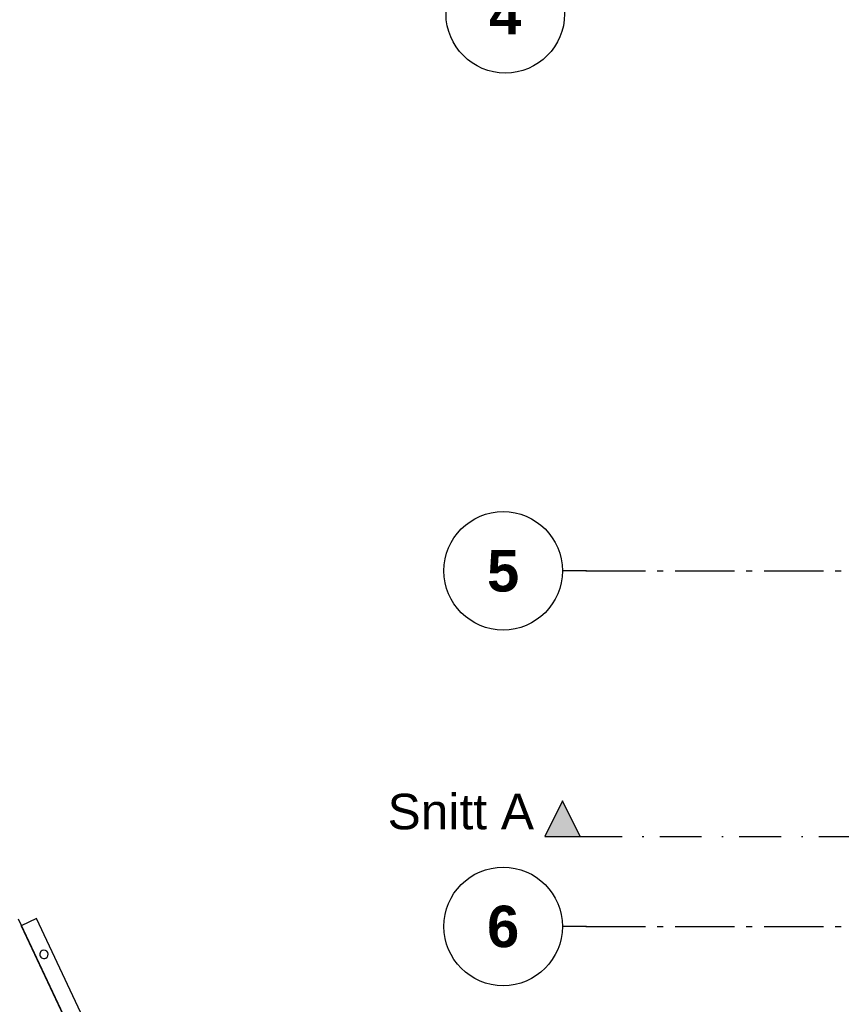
# Model space of a CAD drawing. Header units: millimetres. Extents: x 159314 to 204670, y 149478 to 189280.
# Tile 3 of 43: x 167176 to 174104, y 164737 to 173044. Entities that reach past the tile are written whole.
import ezdxf
from ezdxf.enums import TextEntityAlignment as Align

# ---------------------------------------------------------------- set-up
doc = ezdxf.new("R2010")
doc.units = ezdxf.units.MM
doc.header["$LTSCALE"] = 0.5
doc.header["$MEASUREMENT"] = 0
for name, pattern in [('Akselinje', [1500, 1000, -200, 100, -200]), ('PLINE', [0]), ('Prikk & stiplet', [1340.555525, 705.555534, -352.777767, 0, -282.222223])]:
    doc.linetypes.add(name, pattern=pattern)
for name, color, linetype in [('26-- Yttertak(Nye konstruksjoner)', 7, 'Continuous'), ('265- Gesimser_ takrenner og nedløp(Nye konstruksjoner)', 7, 'Continuous'), ('822- Modullinjer(Nye konstruksjoner)', 7, 'Continuous'), ('852- Snittmarkør', 7, 'Continuous')]:
    doc.layers.add(name, color=color, linetype=linetype)
doc.styles.add('GENERATED_STYLE_1', font='arial.ttf')
doc.styles.add('GENERATED_STYLE_4', font='arialbd.ttf')

# ---------------------------------------------------------------- blocks, each defined once
blk = doc.blocks.new('Takrenne[101]_1', base_point=(171480.2, 156435.3))
at = {"layer": '265- Gesimser_ takrenner og nedløp(Nye konstruksjoner)', "linetype": 'PLINE', "flags": 128}
blk.add_lwpolyline([(171543.6, 156465.1), (167316.6, 165459.4), (167189.9, 165399.8), (171416.9, 156405.5)], close=True, dxfattribs=at)
blk.add_lwpolyline([(167366, 165189.8, 1), (167395.7, 165126.4, 1)], format="xyb", close=True, dxfattribs=at)
blk = doc.blocks.new('Standard grid marker[151]_1', base_point=(171752.9, 165393.7))
at = {"layer": '822- Modullinjer(Nye konstruksjoner)', "linetype": 'Akselinje'}
for q in [(171752.9, 165393.7), (202944.9, 165393.7)]:
    blk.add_line((171952.9, 165393.7), q, dxfattribs=at)
at = {"layer": '822- Modullinjer(Nye konstruksjoner)', "linetype": 'PLINE'}
blk.add_circle((171252.9, 165393.7), 500, dxfattribs=at)
at = {"layer": '822- Modullinjer(Nye konstruksjoner)', "linetype": 'Akselinje'}
blk.add_point((171952.9, 165393.7), dxfattribs=at)
blk.add_point((171952.9, 165393.7), dxfattribs=at)
at = {"layer": '822- Modullinjer(Nye konstruksjoner)', "style": 'GENERATED_STYLE_4'}
for tag, p in [('AC_MarkerText_1_0', (171252.9, 165568.7)), ('AC_MarkerText_1_1', (203644.9, 165568.7))]:
    blk.add_attdef(tag, text='', height=350, dxfattribs=at).set_placement(p, align=Align.TOP_CENTER)
blk = doc.blocks.new('Standard grid marker[152]_1', base_point=(171771, 173093.7))
at = {"layer": '822- Modullinjer(Nye konstruksjoner)', "linetype": 'PLINE'}
blk.add_circle((171271, 173093.7), 500, dxfattribs=at)
at = {"layer": '822- Modullinjer(Nye konstruksjoner)', "style": 'GENERATED_STYLE_4'}
for tag, p in [('AC_MarkerText_1_0', (171271, 173268.7)), ('AC_MarkerText_1_1', (203644.9, 173268.7))]:
    blk.add_attdef(tag, text='', height=350, dxfattribs=at).set_placement(p, align=Align.TOP_CENTER)
blk = doc.blocks.new('Standard grid marker[157]_1', base_point=(171752.9, 168393.7))
at = {"layer": '822- Modullinjer(Nye konstruksjoner)', "linetype": 'Akselinje'}
for q in [(171752.9, 168393.7), (202944.9, 168393.7)]:
    blk.add_line((171952.9, 168393.7), q, dxfattribs=at)
at = {"layer": '822- Modullinjer(Nye konstruksjoner)', "linetype": 'PLINE'}
blk.add_circle((171252.9, 168393.7), 500, dxfattribs=at)
at = {"layer": '822- Modullinjer(Nye konstruksjoner)', "linetype": 'Akselinje'}
blk.add_point((171952.9, 168393.7), dxfattribs=at)
blk.add_point((171952.9, 168393.7), dxfattribs=at)
at = {"layer": '822- Modullinjer(Nye konstruksjoner)', "style": 'GENERATED_STYLE_4'}
for tag, p in [('AC_MarkerText_1_0', (171252.9, 168568.7)), ('AC_MarkerText_1_1', (203644.9, 168568.7))]:
    blk.add_attdef(tag, text='', height=350, dxfattribs=at).set_placement(p, align=Align.TOP_CENTER)

msp = doc.modelspace()

# ---------------------------------------------------------------- hatches: boundary and pattern name
at = {"layer": '852- Snittmarkør', "linetype": 'Continuous'}
msp.add_hatch(color=256, dxfattribs=at).paths.add_polyline_path([(171602.9, 166153.7), (171902.9, 166153.7), (171752.9, 166453.7)])

# ---------------------------------------------------------------- linework, layer by layer
at = {"layer": '26-- Yttertak(Nye konstruksjoner)', "linetype": 'PLINE', "flags": 128}
msp.add_lwpolyline([(167162.7, 165457.7), (171437.3, 156362.1)], dxfattribs=at)
at = {"layer": '852- Snittmarkør', "linetype": 'Prikk & stiplet'}
msp.add_line((171902.9, 166153.7), (202994.9, 166153.7), dxfattribs=at)
at = {"layer": '852- Snittmarkør', "linetype": 'PLINE', "flags": 128}
msp.add_lwpolyline([(171602.9, 166153.7), (171902.9, 166153.7), (171752.9, 166453.7)], close=True, dxfattribs=at)

# ---------------------------------------------------------------- block references
at = {"layer": '265- Gesimser_ takrenner og nedløp(Nye konstruksjoner)', "linetype": 'PLINE'}
msp.add_blockref('Takrenne[101]_1', (171480.2, 156435.3), dxfattribs=at)
at = {"layer": '822- Modullinjer(Nye konstruksjoner)', "linetype": 'PLINE'}
ref = msp.add_blockref('Standard grid marker[152]_1', (171771, 173093.7), dxfattribs=at)
ref.add_attrib('AC_MarkerText_1', '4', dxfattribs={"color": 7, "height": 350, "style": 'GENERATED_STYLE_4'}).set_placement((171271, 173268.7), align=Align.TOP_CENTER)
ref = msp.add_blockref('Standard grid marker[157]_1', (171752.9, 168393.7), dxfattribs=at)
ref.add_attrib('AC_MarkerText_1', '5', dxfattribs={"color": 7, "height": 350, "style": 'GENERATED_STYLE_4'}).set_placement((171252.9, 168568.7), align=Align.TOP_CENTER)
ref = msp.add_blockref('Standard grid marker[151]_1', (171752.9, 165393.7), dxfattribs=at)
ref.add_attrib('AC_MarkerText_1', '6', dxfattribs={"color": 7, "height": 350, "style": 'GENERATED_STYLE_4'}).set_placement((171252.9, 165568.7), align=Align.TOP_CENTER)

# ---------------------------------------------------------------- texts
at = {"layer": '852- Snittmarkør', "insert": (171512.9, 166208.6), "char_height": 300, "attachment_point": 9, "style": 'GENERATED_STYLE_1'}
msp.add_mtext('\\A1;{\\pqr;\\pt0;\\fArial|b0|i0|c0|p0;\\W1.000000;Snitt A}', dxfattribs=at)

doc.saveas('drawing.dxf')
